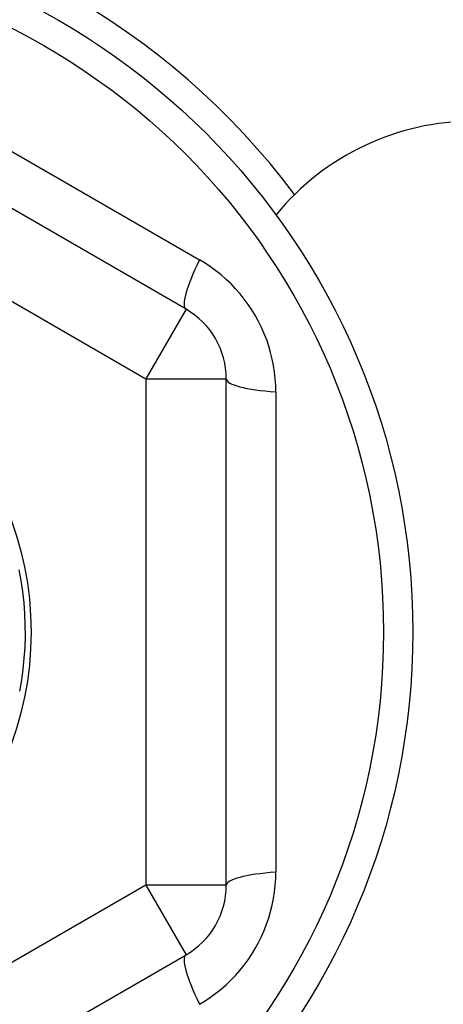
# Model space of a CAD drawing. Header units: inches. Extents: x 48.1 to 120.1, y 31.5 to 55.7.
# Tile 82 of 85: x 114.332 to 114.539, y 52.982 to 53.464. Entities that reach past the tile are written whole.
import ezdxf

# ---------------------------------------------------------------- set-up
doc = ezdxf.new("R2010")
doc.units = ezdxf.units.IN
doc.header["$MEASUREMENT"] = 0
doc.layers.add('Visible Edges(ANSI)', color=7, linetype='Continuous', lineweight=25)
doc.layers.add('Visible Tangent Edges(ANSI)', color=7, linetype='Continuous', lineweight=25)

msp = doc.modelspace()

# ---------------------------------------------------------------- linework, layer by layer
at = {"layer": 'Visible Edges(ANSI)'}
for p, q in [((114.4130792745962, 53.32200538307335), (114.1985123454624, 53.44588565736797)), ((114.4327643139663, 53.04014934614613), (114.4327643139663, 53.28790989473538)), ((114.1985123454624, 52.88217358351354), (114.4130792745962, 53.00605385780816))]:
    msp.add_line(p, q, dxfattribs=at)
at = {"layer": 'Visible Edges(ANSI)', "flags": 128}
msp.add_lwpolyline([(114.3313162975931, 53.19454239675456), (114.332290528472, 53.18918835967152), (114.333076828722, 53.18380351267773), (114.3336742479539, 53.17839445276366), (114.3340820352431, 53.17296780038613), (114.3342997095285, 53.16753020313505), (114.3343270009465, 53.1620883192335), (114.3341638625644, 53.15664881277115), (114.333810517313, 53.15121834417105), (114.3332673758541, 53.14580356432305), (114.33253510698, 53.14041110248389), (114.3316146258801, 53.13504756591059)], dxfattribs=at)
at = {"layer": 'Visible Edges(ANSI)'}
for radius in [0.3451589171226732, 0.1584645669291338]:
    msp.add_circle((114.1788273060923, 53.16402962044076), radius, dxfattribs=at)
for centre, radius, start, end in [((114.1788273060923, 53.16402962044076), 0.358267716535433, 36.68995386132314, 134.2509389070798), ((114.5538273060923, 53.28902962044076), 0.1250000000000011, 90, 140.6903699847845), ((114.3933942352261, 53.28790989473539), 0.0393700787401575, 0, 59.99999999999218), ((114.3933942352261, 53.04014934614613), 0.0393700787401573, 300.0000000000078, 0)]:
    msp.add_arc(centre, radius, start, end, dxfattribs=at)
at = {"layer": 'Visible Tangent Edges(ANSI)'}
for p, q in [((114.2161653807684, 53.46367397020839), (114.4196578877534, 53.34618751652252)), ((114.1788273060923, 53.41179016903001), (114.3933942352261, 53.28790989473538)), ((114.4130792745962, 53.32200538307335), (114.3933942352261, 53.28790989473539)), ((114.3933942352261, 53.28790989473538), (114.3933942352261, 53.04014934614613)), ((114.3933942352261, 53.28790989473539), (114.4327643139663, 53.28790989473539)), ((114.4569959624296, 53.28151607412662), (114.4569959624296, 53.04654316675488)), ((114.3933942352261, 53.04014934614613), (114.1788273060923, 52.9162690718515)), ((114.4327643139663, 53.04014934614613), (114.3933942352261, 53.04014934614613)), ((114.3933942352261, 53.04014934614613), (114.4130792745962, 53.00605385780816))]:
    msp.add_line(p, q, dxfattribs=at)
at = {"layer": 'Visible Tangent Edges(ANSI)', "flags": 128}
for points in [[(114.4569959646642, 53.28151607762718), (114.4569252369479, 53.28472974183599), (114.456713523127, 53.28795114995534), (114.4563615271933, 53.291171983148), (114.4558699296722, 53.29438388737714), (114.4552394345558, 53.29757852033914), (114.4544707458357, 53.30074757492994), (114.4535645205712, 53.30388268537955), (114.4525214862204, 53.30697552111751), (114.4513420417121, 53.31001886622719), (114.4500264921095, 53.31301199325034), (114.4485786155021, 53.31594892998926), (114.4470028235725, 53.31882249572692), (114.4453033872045, 53.32162546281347), (114.4434846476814, 53.32435065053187), (114.4415509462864, 53.32699084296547), (114.4395066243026, 53.32953883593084), (114.4373531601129, 53.33199176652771), (114.4350906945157, 53.33435152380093), (114.4327265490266, 53.33661141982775), (114.4302682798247, 53.33876452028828), (114.4277233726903, 53.34080387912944), (114.4251002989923, 53.34272338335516), (114.4224087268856, 53.34451912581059), (114.4196578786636, 53.3461875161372)], [(114.4196578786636, 52.98187172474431), (114.4224056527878, 52.98353981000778), (114.4250896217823, 52.98533386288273), (114.4277029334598, 52.98724910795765), (114.4302387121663, 52.98928079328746), (114.4326901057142, 52.99142414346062), (114.4350502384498, 52.99367438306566), (114.4373122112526, 52.99602674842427), (114.4394691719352, 52.99847646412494), (114.4415150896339, 53.00101955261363), (114.4434494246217, 53.00365542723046), (114.4452689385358, 53.00637777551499), (114.4469696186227, 53.00917925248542), (114.4485473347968, 53.01205250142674), (114.449998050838, 53.01499015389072), (114.4513176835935, 53.01798487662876), (114.4525021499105, 53.02102930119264), (114.4535497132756, 53.02412074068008), (114.4544620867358, 53.0272599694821), (114.4552371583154, 53.03043731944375), (114.4558726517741, 53.0336428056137), (114.4563663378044, 53.03686643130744), (114.4567171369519, 53.04009782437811), (114.4569265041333, 53.04332668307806), (114.4569959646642, 53.04654316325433)]]:
    msp.add_lwpolyline(points, dxfattribs=at)
at = {"layer": 'Visible Tangent Edges(ANSI)'}
msp.add_circle((114.1788273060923, 53.16402962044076), 0.3308444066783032, dxfattribs=at)
for centre, major_axis, ratio, start_param, end_param in [((114.4327643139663, 53.35610087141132), (-0.0196850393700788, -0.0340954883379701), 0.1759287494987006, 5.107072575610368, 6.283185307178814), ((114.4721343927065, 53.28790989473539), (-0.0393700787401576, 0), 0.1759287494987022, 0, 1.176112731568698), ((114.4721343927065, 53.04014934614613), (-0.0393700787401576, 0), 0.1759287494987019, 5.107072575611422, 6.283185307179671), ((114.4327643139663, 52.97195836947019), (-0.0196850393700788, 0.0340954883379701), 0.1759287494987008, 7.506e-13, 1.176112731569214)]:
    msp.add_ellipse(centre, major_axis=major_axis, ratio=ratio, start_param=start_param, end_param=end_param, dxfattribs=at)

doc.saveas('drawing.dxf')
